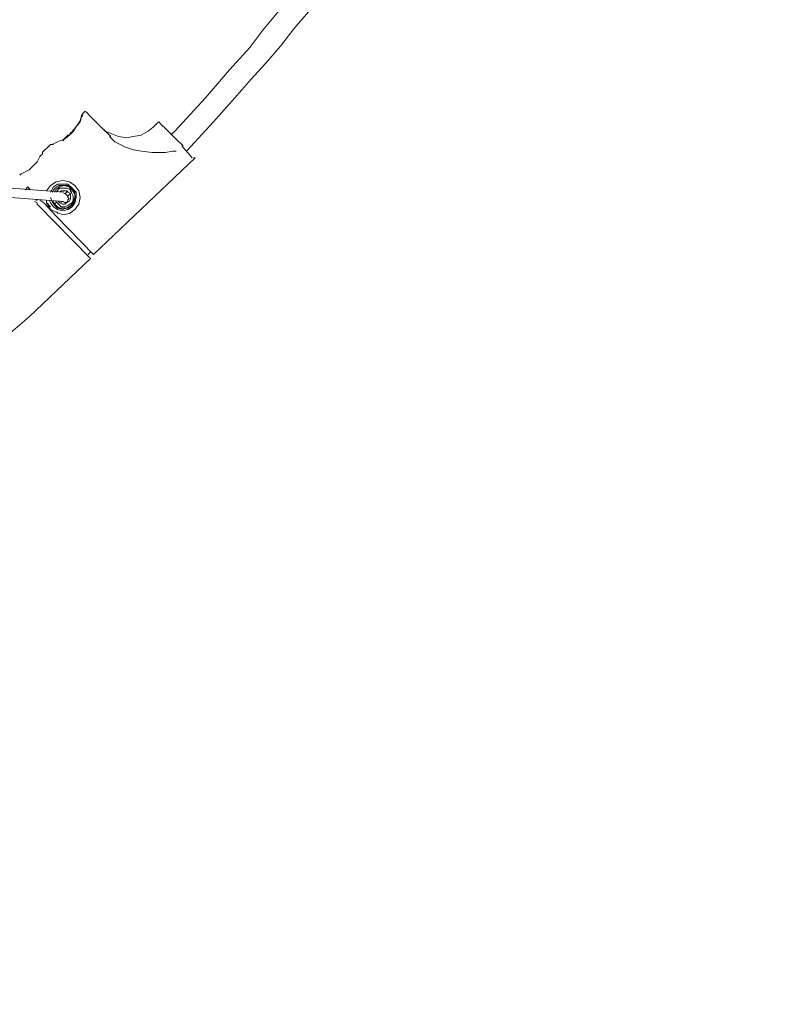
# Model space of a CAD drawing. Header units: millimetres. Extents: x 32.1 to 48.5, y -27.6 to 7.4.
# Tile 21 of 43: x 42.6 to 44.4, y -5.1 to -2.8. Entities that reach past the tile are written whole.
import ezdxf

# ---------------------------------------------------------------- set-up
doc = ezdxf.new("R2010")
doc.units = ezdxf.units.MM
doc.header["$MEASUREMENT"] = 0
doc.layers.add('Livello 1', color=7, linetype='Continuous', lineweight=0)

# ---------------------------------------------------------------- blocks, each defined once
blk = doc.blocks.new('Block_0')
at = {"layer": 'Livello 1', "color": 250, "lineweight": 5, "true_color": 0x1d1d1b}
for points, knots in [([(42.7322, 2.2116), (42.7322, 2.2116), (42.7703, 2.0453), (42.7703, 2.0453), (42.7703, 2.0453), (42.8018, 1.8791), (42.8018, 1.8791), (42.8018, 1.8791), (42.8273, 1.7094), (42.8273, 1.7094), (42.8273, 1.7094), (42.846, 1.5403), (42.846, 1.5403), (42.846, 1.5403), (42.8588, 1.3709), (42.8588, 1.3709), (42.8588, 1.3709), (42.8652, 1.2014), (42.8652, 1.2014), (42.8652, 1.2014), (42.862, 1.0318), (42.862, 1.0318), (42.862, 1.0318), (42.8556, 0.8626), (42.8556, 0.8626), (42.8556, 0.8626), (42.8428, 0.6932), (42.8428, 0.6932), (42.8428, 0.6932), (42.8209, 0.5235), (42.8209, 0.5235), (42.8209, 0.5235), (42.7956, 0.3544), (42.7956, 0.3544), (42.7956, 0.3544), (42.7607, 0.1881), (42.7607, 0.1881), (42.7607, 0.1881), (42.7194, 0.0249), (42.7194, 0.0249), (42.7194, 0.0249), (42.6755, -0.1414), (42.6755, -0.1414), (42.6755, -0.1414), (42.6217, -0.3015), (42.6217, -0.3015), (42.6217, -0.3015), (42.5615, -0.4616), (42.5615, -0.4616), (42.5615, -0.4616), (42.4983, -0.6185), (42.4983, -0.6185), (42.4983, -0.6185), (42.4256, -0.7754), (42.4256, -0.7754), (42.4256, -0.7754), (42.35, -0.9259), (42.35, -0.9259), (42.35, -0.9259), (42.2677, -1.0732), (42.2677, -1.0732), (42.2677, -1.0732), (42.1792, -1.2205), (42.1792, -1.2205), (42.1792, -1.2205), (42.0841, -1.3619), (42.0841, -1.3619), (42.0841, -1.3619), (41.9832, -1.4999), (41.9832, -1.4999), (41.9832, -1.4999), (41.879, -1.635), (41.879, -1.635), (41.879, -1.635), (41.7711, -1.7663), (41.7711, -1.7663), (41.7711, -1.7663), (41.6542, -1.892), (41.6542, -1.892), (41.6542, -1.892), (41.5341, -2.0143), (41.5341, -2.0143), (41.5341, -2.0143), (41.4107, -2.1304), (41.4107, -2.1304), (41.4107, -2.1304), (41.2815, -2.2434), (41.2815, -2.2434), (41.2815, -2.2434), (41.1486, -2.3499), (41.1486, -2.3499), (41.1486, -2.3499), (41.0125, -2.4535), (41.0125, -2.4535), (41.0125, -2.4535), (40.8705, -2.5476), (40.8705, -2.5476), (40.8705, -2.5476), (40.728, -2.6419), (40.728, -2.6419), (40.728, -2.6419), (40.5794, -2.7266), (40.5794, -2.7266), (40.5794, -2.7266), (40.4278, -2.8049), (40.4278, -2.8049), (40.4278, -2.8049), (40.2728, -2.8803), (40.2728, -2.8803), (40.2728, -2.8803), (40.118, -2.9493), (40.118, -2.9493), (40.118, -2.9493), (39.9568, -3.0121), (39.9568, -3.0121), (39.9568, -3.0121), (39.7957, -3.0683), (39.7957, -3.0683), (39.7957, -3.0683), (39.631, -3.1187), (39.631, -3.1187)], [0, 0, 0, 0, 1, 1, 1, 2, 2, 2, 3, 3, 3, 4, 4, 4, 5, 5, 5, 6, 6, 6, 7, 7, 7, 8, 8, 8, 9, 9, 9, 10, 10, 10, 11, 11, 11, 12, 12, 12, 13, 13, 13, 14, 14, 14, 15, 15, 15, 16, 16, 16, 17, 17, 17, 18, 18, 18, 19, 19, 19, 20, 20, 20, 21, 21, 21, 22, 22, 22, 23, 23, 23, 24, 24, 24, 25, 25, 25, 26, 26, 26, 27, 27, 27, 28, 28, 28, 29, 29, 29, 30, 30, 30, 31, 31, 31, 32, 32, 32, 33, 33, 33, 34, 34, 34, 35, 35, 35, 36, 36, 36, 37, 37, 37, 38, 38, 38, 39, 39, 39, 40, 40, 40, 40]), ([(39.5836, -2.9021), (39.5836, -2.9021), (39.7293, -2.8552), (39.7293, -2.8552), (39.7293, -2.8552), (39.8873, -2.802), (39.8873, -2.802), (39.8873, -2.802), (40.0421, -2.7391), (40.0421, -2.7391), (40.0421, -2.7391), (40.1971, -2.673), (40.1971, -2.673), (40.1971, -2.673), (40.3455, -2.6011), (40.3455, -2.6011), (40.3455, -2.6011), (40.4909, -2.5225), (40.4909, -2.5225), (40.4909, -2.5225), (40.6364, -2.4378), (40.6364, -2.4378), (40.6364, -2.4378), (40.7754, -2.347), (40.7754, -2.347), (40.7754, -2.347), (40.9115, -2.2527), (40.9115, -2.2527), (40.9115, -2.2527), (41.0445, -2.1493), (41.0445, -2.1493), (41.0445, -2.1493), (41.1736, -2.0457), (41.1736, -2.0457), (41.1736, -2.0457), (41.297, -1.9328), (41.297, -1.9328), (41.297, -1.9328), (41.4171, -1.8198), (41.4171, -1.8198), (41.4171, -1.8198), (41.5341, -1.6976), (41.5341, -1.6976), (41.5341, -1.6976), (41.6419, -1.575), (41.6419, -1.575), (41.6419, -1.575), (41.7493, -1.4464), (41.7493, -1.4464), (41.7493, -1.4464), (41.8471, -1.3116), (41.8471, -1.3116), (41.8471, -1.3116), (41.9419, -1.1765), (41.9419, -1.1765), (41.9419, -1.1765), (42.0306, -1.0356), (42.0306, -1.0356), (42.0306, -1.0356), (42.1161, -0.8912), (42.1161, -0.8912), (42.1161, -0.8912), (42.1917, -0.7468), (42.1917, -0.7468), (42.1917, -0.7468), (42.2645, -0.5963), (42.2645, -0.5963), (42.2645, -0.5963), (42.3308, -0.4426), (42.3308, -0.4426), (42.3308, -0.4426), (42.391, -0.2889), (42.391, -0.2889), (42.391, -0.2889), (42.4445, -0.132), (42.4445, -0.132), (42.4445, -0.132), (42.492, 0.028), (42.492, 0.028), (42.492, 0.028), (42.5332, 0.1881), (42.5332, 0.1881), (42.5332, 0.1881), (42.5679, 0.3512), (42.5679, 0.3512), (42.5679, 0.3512), (42.5966, 0.5145), (42.5966, 0.5145), (42.5966, 0.5145), (42.6153, 0.6772), (42.6153, 0.6772), (42.6153, 0.6772), (42.6313, 0.8437), (42.6313, 0.8437), (42.6313, 0.8437), (42.6406, 1.0067), (42.6406, 1.0067), (42.6406, 1.0067), (42.6406, 1.1732), (42.6406, 1.1732), (42.6406, 1.1732), (42.6374, 1.3394), (42.6374, 1.3394), (42.6374, 1.3394), (42.6249, 1.5057), (42.6249, 1.5057), (42.6249, 1.5057), (42.6089, 1.6687), (42.6089, 1.6687), (42.6089, 1.6687), (42.5839, 1.832), (42.5839, 1.832), (42.5839, 1.832), (42.5522, 1.995), (42.5522, 1.995), (42.5522, 1.995), (42.5205, 2.1458), (42.5205, 2.1458)], [0, 0, 0, 0, 1, 1, 1, 2, 2, 2, 3, 3, 3, 4, 4, 4, 5, 5, 5, 6, 6, 6, 7, 7, 7, 8, 8, 8, 9, 9, 9, 10, 10, 10, 11, 11, 11, 12, 12, 12, 13, 13, 13, 14, 14, 14, 15, 15, 15, 16, 16, 16, 17, 17, 17, 18, 18, 18, 19, 19, 19, 20, 20, 20, 21, 21, 21, 22, 22, 22, 23, 23, 23, 24, 24, 24, 25, 25, 25, 26, 26, 26, 27, 27, 27, 28, 28, 28, 29, 29, 29, 30, 30, 30, 31, 31, 31, 32, 32, 32, 33, 33, 33, 34, 34, 34, 35, 35, 35, 36, 36, 36, 37, 37, 37, 38, 38, 38, 39, 39, 39, 39]), ([(44.379, -0.6866), (44.379, -0.6866), (44.3758, -0.7026), (44.3758, -0.7026), (44.3758, -0.7026), (44.3473, -0.7905), (44.3473, -0.7905), (44.3473, -0.7905), (44.3222, -0.8625), (44.3222, -0.8625), (44.3222, -0.8625), (44.3031, -0.916), (44.3031, -0.916), (44.3031, -0.916), (44.2871, -0.9629), (44.2871, -0.9629), (44.2871, -0.9629), (44.2684, -1.0132), (44.2684, -1.0132), (44.2684, -1.0132), (44.2493, -1.0601), (44.2493, -1.0601), (44.2493, -1.0601), (44.2303, -1.1105), (44.2303, -1.1105), (44.2303, -1.1105), (44.1006, -1.4211), (44.1006, -1.4211), (44.1006, -1.4211), (43.9682, -1.6877), (43.9682, -1.6877), (43.9682, -1.6877), (43.8257, -1.9511), (43.8257, -1.9511), (43.8257, -1.9511), (43.6233, -2.2743), (43.6233, -2.2743), (43.6233, -2.2743), (43.4054, -2.5849), (43.4054, -2.5849), (43.4054, -2.5849), (43.3009, -2.7167), (43.3009, -2.7167), (43.3009, -2.7167), (43.2029, -2.8361), (43.2029, -2.8361), (43.2029, -2.8361), (43.1715, -2.8768), (43.1715, -2.8768), (43.1715, -2.8768), (43.1241, -2.9298), (43.1241, -2.9298), (43.1241, -2.9298), (43.0671, -2.9959), (43.0671, -2.9959), (43.0671, -2.9959), (42.9943, -3.0745), (42.9943, -3.0745), (42.9943, -3.0745), (42.985, -3.0835), (42.985, -3.0835)], [0, 0, 0, 0, 1, 1, 1, 2, 2, 2, 3, 3, 3, 4, 4, 4, 5, 5, 5, 6, 6, 6, 7, 7, 7, 8, 8, 8, 9, 9, 9, 10, 10, 10, 11, 11, 11, 12, 12, 12, 13, 13, 13, 14, 14, 14, 15, 15, 15, 16, 16, 16, 17, 17, 17, 18, 18, 18, 19, 19, 19, 20, 20, 20, 20]), ([(43.0228, -3.1213), (43.0228, -3.1213), (43.0228, -3.1213), (43.0228, -3.1213), (43.0228, -3.1213), (43.086, -3.0524), (43.086, -3.0524), (43.086, -3.0524), (43.1366, -2.9959), (43.1366, -2.9959), (43.1366, -2.9959), (43.1747, -2.9519), (43.1747, -2.9519), (43.1747, -2.9519), (43.2093, -2.9144), (43.2093, -2.9144), (43.2093, -2.9144), (43.2442, -2.8736), (43.2442, -2.8736), (43.2442, -2.8736), (43.2756, -2.8329), (43.2756, -2.8329), (43.2756, -2.8329), (43.3105, -2.7921), (43.3105, -2.7921), (43.3105, -2.7921), (43.5159, -2.5223), (43.5159, -2.5223), (43.5159, -2.5223), (43.6899, -2.2743), (43.6899, -2.2743), (43.6899, -2.2743), (43.8481, -2.0172), (43.8481, -2.0172), (43.8481, -2.0172), (44.0343, -1.6813), (44.0343, -1.6813), (44.0343, -1.6813), (44.1957, -1.3331), (44.1957, -1.3331), (44.1957, -1.3331), (44.262, -1.1794), (44.262, -1.1794), (44.262, -1.1794), (44.3159, -1.0353), (44.3159, -1.0353), (44.3159, -1.0353), (44.3345, -0.985), (44.3345, -0.985), (44.3345, -0.985), (44.3601, -0.9192), (44.3601, -0.9192), (44.3601, -0.9192), (44.3883, -0.8345), (44.3883, -0.8345), (44.3883, -0.8345), (44.42, -0.7338), (44.42, -0.7338), (44.42, -0.7338), (44.4328, -0.6994), (44.4328, -0.6994)], [0, 0, 0, 0, 1, 1, 1, 2, 2, 2, 3, 3, 3, 4, 4, 4, 5, 5, 5, 6, 6, 6, 7, 7, 7, 8, 8, 8, 9, 9, 9, 10, 10, 10, 11, 11, 11, 12, 12, 12, 13, 13, 13, 14, 14, 14, 15, 15, 15, 16, 16, 16, 17, 17, 17, 18, 18, 18, 19, 19, 19, 20, 20, 20, 20]), ([(42.777, -3.034), (42.777, -3.034), (42.777, -3.034), (42.777, -3.034), (42.777, -3.034), (42.7738, -3.0372), (42.7738, -3.0372), (42.7738, -3.0372), (42.7706, -3.05), (42.7706, -3.05), (42.7706, -3.05), (42.761, -3.0654), (42.761, -3.0654), (42.761, -3.0654), (42.7549, -3.0718), (42.7549, -3.0718), (42.7549, -3.0718), (42.7485, -3.0811), (42.7485, -3.0811), (42.7485, -3.0811), (42.7421, -3.0875), (42.7421, -3.0875), (42.7421, -3.0875), (42.7328, -3.0939), (42.7328, -3.0939), (42.7328, -3.0939), (42.717, -3.1), (42.717, -3.1), (42.717, -3.1), (42.7043, -3.1062), (42.7043, -3.1062), (42.7043, -3.1062), (42.7011, -3.1062), (42.7011, -3.1062)], [0, 0, 0, 0, 1, 1, 1, 2, 2, 2, 3, 3, 3, 4, 4, 4, 5, 5, 5, 6, 6, 6, 7, 7, 7, 8, 8, 8, 9, 9, 9, 10, 10, 10, 11, 11, 11, 11]), ([(42.7453, -3.0843), (42.7453, -3.0843), (42.7485, -3.0811), (42.7485, -3.0811), (42.7485, -3.0811), (42.7549, -3.0747), (42.7549, -3.0747), (42.7549, -3.0747), (42.761, -3.0654), (42.761, -3.0654), (42.761, -3.0654), (42.7706, -3.0529), (42.7706, -3.0529), (42.7706, -3.0529), (42.7738, -3.0404), (42.7738, -3.0404)], [0, 0, 0, 0, 1, 1, 1, 2, 2, 2, 3, 3, 3, 4, 4, 4, 5, 5, 5, 5]), ([(42.7738, -3.0404), (42.7738, -3.0404), (42.777, -3.0372), (42.777, -3.0372), (42.777, -3.0372), (42.7738, -3.0404), (42.7738, -3.0404)], [0, 0, 0, 0, 1, 1, 1, 2, 2, 2, 2]), ([(42.7834, -3.0278), (42.7834, -3.0278), (42.7866, -3.0308), (42.7866, -3.0308), (42.7866, -3.0308), (42.7927, -3.0372), (42.7927, -3.0372), (42.7927, -3.0372), (42.802, -3.0468), (42.802, -3.0468), (42.802, -3.0468), (42.818, -3.0625), (42.818, -3.0625), (42.818, -3.0625), (42.8337, -3.0779), (42.8337, -3.0779)], [0, 0, 0, 0, 1, 1, 1, 2, 2, 2, 3, 3, 3, 4, 4, 4, 5, 5, 5, 5]), ([(42.9435, -3.0654), (42.9435, -3.0654), (42.9312, -3.0747), (42.9312, -3.0747), (42.9312, -3.0747), (42.9152, -3.0843), (42.9152, -3.0843), (42.9152, -3.0843), (42.8963, -3.0875), (42.8963, -3.0875), (42.8963, -3.0875), (42.8806, -3.0907), (42.8806, -3.0907), (42.8806, -3.0907), (42.8614, -3.0875), (42.8614, -3.0875), (42.8614, -3.0875), (42.8457, -3.0811), (42.8457, -3.0811), (42.8457, -3.0811), (42.8297, -3.0747), (42.8297, -3.0747), (42.8297, -3.0747), (42.8175, -3.0622), (42.8175, -3.0622)], [0, 0, 0, 0, 1, 1, 1, 2, 2, 2, 3, 3, 3, 4, 4, 4, 5, 5, 5, 6, 6, 6, 7, 7, 7, 8, 8, 8, 8]), ([(42.9571, -3.0529), (42.9571, -3.0529), (42.9571, -3.0529), (42.9571, -3.0529), (42.9571, -3.0529), (42.9634, -3.0593), (42.9634, -3.0593), (42.9634, -3.0593), (42.9728, -3.0686), (42.9728, -3.0686), (42.9728, -3.0686), (42.9853, -3.0811), (42.9853, -3.0811), (42.9853, -3.0811), (42.9981, -3.0939), (42.9981, -3.0939), (42.9981, -3.0939), (43.0141, -3.1094), (43.0141, -3.1094)], [0, 0, 0, 0, 1, 1, 1, 2, 2, 2, 3, 3, 3, 4, 4, 4, 5, 5, 5, 6, 6, 6, 6]), ([(42.7322, -3.0936), (42.7322, -3.0936), (42.7322, -3.0936), (42.7322, -3.0936), (42.7322, -3.0936), (42.7322, -3.0966), (42.7322, -3.0966), (42.7322, -3.0966), (42.729, -3.0966), (42.729, -3.0966)], [0, 0, 0, 0, 1, 1, 1, 2, 2, 2, 3, 3, 3, 3]), ([(42.7418, -3.0843), (42.7418, -3.0843), (42.7386, -3.0875), (42.7386, -3.0875), (42.7386, -3.0875), (42.7354, -3.0904), (42.7354, -3.0904), (42.7354, -3.0904), (42.7322, -3.0936), (42.7322, -3.0936), (42.7322, -3.0936), (42.7322, -3.0966), (42.7322, -3.0966)], [0, 0, 0, 0, 1, 1, 1, 2, 2, 2, 3, 3, 3, 4, 4, 4, 4]), ([(42.745, -3.0843), (42.745, -3.0843), (42.745, -3.0843), (42.745, -3.0843), (42.745, -3.0843), (42.7418, -3.0843), (42.7418, -3.0843)], [0, 0, 0, 0, 1, 1, 1, 2, 2, 2, 2]), ([(42.7546, -3.0747), (42.7546, -3.0747), (42.7482, -3.0779), (42.7482, -3.0779), (42.7482, -3.0779), (42.745, -3.0843), (42.745, -3.0843)], [0, 0, 0, 0, 1, 1, 1, 2, 2, 2, 2]), ([(42.9981, -3.1219), (42.9981, -3.1219), (42.9981, -3.1219), (42.9981, -3.1219), (42.9981, -3.1219), (42.9888, -3.1219), (42.9888, -3.1219), (42.9888, -3.1219), (42.9728, -3.1251), (42.9728, -3.1251), (42.9728, -3.1251), (42.9571, -3.1251), (42.9571, -3.1251), (42.9571, -3.1251), (42.9413, -3.1251), (42.9413, -3.1251), (42.9413, -3.1251), (42.9158, -3.1219), (42.9158, -3.1219), (42.9158, -3.1219), (42.8971, -3.119), (42.8971, -3.119), (42.8971, -3.119), (42.8779, -3.1126), (42.8779, -3.1126), (42.8779, -3.1126), (42.8718, -3.1094), (42.8718, -3.1094), (42.8718, -3.1094), (42.859, -3.103), (42.859, -3.103), (42.859, -3.103), (42.8526, -3.0998), (42.8526, -3.0998), (42.8526, -3.0998), (42.8401, -3.0875), (42.8401, -3.0875)], [0, 0, 0, 0, 1, 1, 1, 2, 2, 2, 3, 3, 3, 4, 4, 4, 5, 5, 5, 6, 6, 6, 7, 7, 7, 8, 8, 8, 9, 9, 9, 10, 10, 10, 11, 11, 11, 12, 12, 12, 12]), ([(42.7043, -3.1062), (42.7043, -3.1062), (42.7043, -3.1062), (42.7043, -3.1062), (42.7043, -3.1062), (42.7075, -3.1062), (42.7075, -3.1062)], [0, 0, 0, 0, 1, 1, 1, 2, 2, 2, 2]), ([(42.6819, -3.1251), (42.6819, -3.1251), (42.6819, -3.1283), (42.6819, -3.1283), (42.6819, -3.1283), (42.6758, -3.1347), (42.6758, -3.1347), (42.6758, -3.1347), (42.6696, -3.1469), (42.6696, -3.1469), (42.6696, -3.1469), (42.6664, -3.1501), (42.6664, -3.1501), (42.6664, -3.1501), (42.66, -3.1565), (42.66, -3.1565), (42.66, -3.1565), (42.6536, -3.1626), (42.6536, -3.1626), (42.6536, -3.1626), (42.6505, -3.1658), (42.6505, -3.1658), (42.6505, -3.1658), (42.6379, -3.1722), (42.6379, -3.1722), (42.6379, -3.1722), (42.6315, -3.1754), (42.6315, -3.1754), (42.6315, -3.1754), (42.6283, -3.1784), (42.6283, -3.1784)], [0, 0, 0, 0, 1, 1, 1, 2, 2, 2, 3, 3, 3, 4, 4, 4, 5, 5, 5, 6, 6, 6, 7, 7, 7, 8, 8, 8, 9, 9, 9, 10, 10, 10, 10]), ([(43.0391, -3.1379), (43.0391, -3.1379), (43.0391, -3.1379), (43.0391, -3.1379), (43.0391, -3.1379), (43.0423, -3.1379), (43.0423, -3.1379)], [0, 0, 0, 0, 1, 1, 1, 2, 2, 2, 2]), ([(42.6536, -3.213), (42.6536, -3.213), (42.6536, -3.213), (42.6536, -3.213), (42.6536, -3.213), (42.6505, -3.2098), (42.6505, -3.2098), (42.6505, -3.2098), (42.6473, -3.2066), (42.6473, -3.2066)], [0, 0, 0, 0, 1, 1, 1, 2, 2, 2, 3, 3, 3, 3]), ([(42.7011, -3.2034), (42.7011, -3.2034), (42.7138, -3.1941), (42.7138, -3.1941), (42.7138, -3.1941), (42.7296, -3.1909), (42.7296, -3.1909), (42.7296, -3.1909), (42.7453, -3.1941), (42.7453, -3.1941), (42.7453, -3.1941), (42.7581, -3.2034), (42.7581, -3.2034), (42.7581, -3.2034), (42.7674, -3.2159), (42.7674, -3.2159), (42.7674, -3.2159), (42.7706, -3.2314), (42.7706, -3.2314), (42.7706, -3.2314), (42.7674, -3.2473), (42.7674, -3.2473), (42.7674, -3.2473), (42.7581, -3.2599), (42.7581, -3.2599), (42.7581, -3.2599), (42.7453, -3.2692), (42.7453, -3.2692), (42.7453, -3.2692), (42.7296, -3.2721), (42.7296, -3.2721), (42.7296, -3.2721), (42.7138, -3.266), (42.7138, -3.266), (42.7138, -3.266), (42.7011, -3.2599), (42.7011, -3.2599), (42.7011, -3.2599), (42.6915, -3.2442), (42.6915, -3.2442), (42.6915, -3.2442), (42.6915, -3.2378), (42.6915, -3.2378)], [0, 0, 0, 0, 1, 1, 1, 2, 2, 2, 3, 3, 3, 4, 4, 4, 5, 5, 5, 6, 6, 6, 7, 7, 7, 8, 8, 8, 9, 9, 9, 10, 10, 10, 11, 11, 11, 12, 12, 12, 13, 13, 13, 14, 14, 14, 14]), ([(42.6915, -3.2159), (42.6915, -3.2159), (42.6915, -3.2159), (42.6915, -3.2159), (42.6915, -3.2159), (42.7011, -3.2034), (42.7011, -3.2034)], [0, 0, 0, 0, 1, 1, 1, 2, 2, 2, 2]), ([(42.7011, -3.2191), (42.7011, -3.2191), (42.7075, -3.2063), (42.7075, -3.2063), (42.7075, -3.2063), (42.717, -3.2002), (42.717, -3.2002), (42.717, -3.2002), (42.7296, -3.2002), (42.7296, -3.2002), (42.7296, -3.2002), (42.7421, -3.2002), (42.7421, -3.2002), (42.7421, -3.2002), (42.7517, -3.2095), (42.7517, -3.2095), (42.7517, -3.2095), (42.7613, -3.2191), (42.7613, -3.2191), (42.7613, -3.2191), (42.7613, -3.2314), (42.7613, -3.2314), (42.7613, -3.2314), (42.7581, -3.2442), (42.7581, -3.2442), (42.7581, -3.2442), (42.7517, -3.2535), (42.7517, -3.2535), (42.7517, -3.2535), (42.7421, -3.2599), (42.7421, -3.2599), (42.7421, -3.2599), (42.7296, -3.2631), (42.7296, -3.2631), (42.7296, -3.2631), (42.717, -3.2599), (42.717, -3.2599), (42.717, -3.2599), (42.7075, -3.2535), (42.7075, -3.2535), (42.7075, -3.2535), (42.7011, -3.2442), (42.7011, -3.2442), (42.7011, -3.2442), (42.6979, -3.2378), (42.6979, -3.2378)], [0, 0, 0, 0, 1, 1, 1, 2, 2, 2, 3, 3, 3, 4, 4, 4, 5, 5, 5, 6, 6, 6, 7, 7, 7, 8, 8, 8, 9, 9, 9, 10, 10, 10, 11, 11, 11, 12, 12, 12, 13, 13, 13, 14, 14, 14, 15, 15, 15, 15]), ([(42.7011, -3.2314), (42.7011, -3.2314), (42.7043, -3.241), (42.7043, -3.241), (42.7043, -3.241), (42.7107, -3.2503), (42.7107, -3.2503), (42.7107, -3.2503), (42.717, -3.2567), (42.717, -3.2567), (42.717, -3.2567), (42.7296, -3.2599), (42.7296, -3.2599), (42.7296, -3.2599), (42.7389, -3.2567), (42.7389, -3.2567), (42.7389, -3.2567), (42.7485, -3.2503), (42.7485, -3.2503), (42.7485, -3.2503), (42.7549, -3.241), (42.7549, -3.241), (42.7549, -3.241), (42.7581, -3.2314), (42.7581, -3.2314), (42.7581, -3.2314), (42.7581, -3.2191), (42.7581, -3.2191), (42.7581, -3.2191), (42.7517, -3.2095), (42.7517, -3.2095), (42.7517, -3.2095), (42.7421, -3.2034), (42.7421, -3.2034), (42.7421, -3.2034), (42.7296, -3.2034), (42.7296, -3.2034), (42.7296, -3.2034), (42.7202, -3.2034), (42.7202, -3.2034), (42.7202, -3.2034), (42.7107, -3.2095), (42.7107, -3.2095)], [0, 0, 0, 0, 1, 1, 1, 2, 2, 2, 3, 3, 3, 4, 4, 4, 5, 5, 5, 6, 6, 6, 7, 7, 7, 8, 8, 8, 9, 9, 9, 10, 10, 10, 11, 11, 11, 12, 12, 12, 13, 13, 13, 14, 14, 14, 14]), ([(42.7067, -3.241), (42.7067, -3.241), (42.7067, -3.241), (42.7067, -3.241), (42.7067, -3.241), (42.713, -3.2505), (42.713, -3.2505), (42.713, -3.2505), (42.7224, -3.2567), (42.7224, -3.2567), (42.7224, -3.2567), (42.732, -3.2567), (42.732, -3.2567), (42.732, -3.2567), (42.7416, -3.2567), (42.7416, -3.2567), (42.7416, -3.2567), (42.7509, -3.2505), (42.7509, -3.2505), (42.7509, -3.2505), (42.7573, -3.241), (42.7573, -3.241), (42.7573, -3.241), (42.7602, -3.2314), (42.7602, -3.2314), (42.7602, -3.2314), (42.7573, -3.222), (42.7573, -3.222), (42.7573, -3.222), (42.7509, -3.2127), (42.7509, -3.2127), (42.7509, -3.2127), (42.7447, -3.2066), (42.7447, -3.2066), (42.7447, -3.2066), (42.732, -3.2034), (42.732, -3.2034), (42.732, -3.2034), (42.7224, -3.2066), (42.7224, -3.2066), (42.7224, -3.2066), (42.713, -3.2127), (42.713, -3.2127)], [0, 0, 0, 0, 1, 1, 1, 2, 2, 2, 3, 3, 3, 4, 4, 4, 5, 5, 5, 6, 6, 6, 7, 7, 7, 8, 8, 8, 9, 9, 9, 10, 10, 10, 11, 11, 11, 12, 12, 12, 13, 13, 13, 14, 14, 14, 14]), ([(42.713, -3.2191), (42.713, -3.2191), (42.7162, -3.2159), (42.7162, -3.2159), (42.7162, -3.2159), (42.7224, -3.2095), (42.7224, -3.2095), (42.7224, -3.2095), (42.732, -3.2095), (42.732, -3.2095), (42.732, -3.2095), (42.7384, -3.2095), (42.7384, -3.2095), (42.7384, -3.2095), (42.7479, -3.2127), (42.7479, -3.2127), (42.7479, -3.2127), (42.7509, -3.222), (42.7509, -3.222), (42.7509, -3.222), (42.7541, -3.2284), (42.7541, -3.2284), (42.7541, -3.2284), (42.7541, -3.2378), (42.7541, -3.2378), (42.7541, -3.2378), (42.7509, -3.2442), (42.7509, -3.2442), (42.7509, -3.2442), (42.7416, -3.2505), (42.7416, -3.2505), (42.7416, -3.2505), (42.7352, -3.2535), (42.7352, -3.2535), (42.7352, -3.2535), (42.7256, -3.2535), (42.7256, -3.2535), (42.7256, -3.2535), (42.7194, -3.2473), (42.7194, -3.2473)], [0, 0, 0, 0, 1, 1, 1, 2, 2, 2, 3, 3, 3, 4, 4, 4, 5, 5, 5, 6, 6, 6, 7, 7, 7, 8, 8, 8, 9, 9, 9, 10, 10, 10, 11, 11, 11, 12, 12, 12, 13, 13, 13, 13]), ([(42.7224, -3.2191), (42.7224, -3.2191), (42.7256, -3.2159), (42.7256, -3.2159), (42.7256, -3.2159), (42.732, -3.2159), (42.732, -3.2159), (42.732, -3.2159), (42.7384, -3.2159), (42.7384, -3.2159), (42.7384, -3.2159), (42.7416, -3.2191), (42.7416, -3.2191), (42.7416, -3.2191), (42.7479, -3.222), (42.7479, -3.222), (42.7479, -3.222), (42.7479, -3.2284), (42.7479, -3.2284), (42.7479, -3.2284), (42.7479, -3.2346), (42.7479, -3.2346), (42.7479, -3.2346), (42.7447, -3.241), (42.7447, -3.241), (42.7447, -3.241), (42.7384, -3.2442), (42.7384, -3.2442), (42.7384, -3.2442), (42.7352, -3.2473), (42.7352, -3.2473), (42.7352, -3.2473), (42.7288, -3.2473), (42.7288, -3.2473), (42.7288, -3.2473), (42.7224, -3.2442), (42.7224, -3.2442)], [0, 0, 0, 0, 1, 1, 1, 2, 2, 2, 3, 3, 3, 4, 4, 4, 5, 5, 5, 6, 6, 6, 7, 7, 7, 8, 8, 8, 9, 9, 9, 10, 10, 10, 11, 11, 11, 12, 12, 12, 12]), ([(42.732, -3.2218), (42.732, -3.2218), (42.7352, -3.2218), (42.7352, -3.2218), (42.7352, -3.2218), (42.7384, -3.225), (42.7384, -3.225), (42.7384, -3.225), (42.7416, -3.2282), (42.7416, -3.2282), (42.7416, -3.2282), (42.7416, -3.2314), (42.7416, -3.2314), (42.7416, -3.2314), (42.7447, -3.2346), (42.7447, -3.2346)], [0, 0, 0, 0, 1, 1, 1, 2, 2, 2, 3, 3, 3, 4, 4, 4, 5, 5, 5, 5]), ([(42.7447, -3.2346), (42.7447, -3.2346), (42.7416, -3.2372), (42.7416, -3.2372), (42.7416, -3.2372), (42.7416, -3.2404), (42.7416, -3.2404), (42.7416, -3.2404), (42.7384, -3.2436), (42.7384, -3.2436), (42.7384, -3.2436), (42.7352, -3.2436), (42.7352, -3.2436), (42.7352, -3.2436), (42.732, -3.2436), (42.732, -3.2436)], [0, 0, 0, 0, 1, 1, 1, 2, 2, 2, 3, 3, 3, 4, 4, 4, 5, 5, 5, 5]), ([(42.7352, -3.222), (42.7352, -3.222), (42.7384, -3.2191), (42.7384, -3.2191), (42.7384, -3.2191), (42.7416, -3.2159), (42.7416, -3.2159)], [0, 0, 0, 0, 1, 1, 1, 2, 2, 2, 2]), ([(42.7479, -3.222), (42.7479, -3.222), (42.7447, -3.2252), (42.7447, -3.2252), (42.7447, -3.2252), (42.7416, -3.2284), (42.7416, -3.2284)], [0, 0, 0, 0, 1, 1, 1, 2, 2, 2, 2]), ([(42.6691, -3.2442), (42.6691, -3.2442), (42.6691, -3.2442), (42.6691, -3.2442), (42.6691, -3.2442), (42.6691, -3.2473), (42.6691, -3.2473)], [0, 0, 0, 0, 1, 1, 1, 2, 2, 2, 2]), ([(42.6947, -3.2444), (42.6947, -3.2444), (42.6947, -3.2476), (42.6947, -3.2476), (42.6947, -3.2476), (42.7011, -3.2535), (42.7011, -3.2535)], [0, 0, 0, 0, 1, 1, 1, 2, 2, 2, 2]), ([(42.7138, -3.2663), (42.7138, -3.2663), (42.717, -3.2663), (42.717, -3.2663), (42.717, -3.2663), (42.717, -3.2695), (42.717, -3.2695)], [0, 0, 0, 0, 1, 1, 1, 2, 2, 2, 2]), ([(42.7956, -3.3757), (42.7956, -3.3757), (42.6502, -3.514), (42.6502, -3.514), (42.6502, -3.514), (42.4952, -3.6458), (42.4952, -3.6458), (42.4952, -3.6458), (42.3404, -3.7742), (42.3404, -3.7742), (42.3404, -3.7742), (42.1792, -3.8968), (42.1792, -3.8968), (42.1792, -3.8968), (42.0146, -4.0127), (42.0146, -4.0127), (42.0146, -4.0127), (41.8471, -4.1256), (41.8471, -4.1256), (41.8471, -4.1256), (41.6766, -4.2324), (41.6766, -4.2324), (41.6766, -4.2324), (41.5026, -4.3328), (41.5026, -4.3328), (41.5026, -4.3328), (41.3226, -4.4301), (41.3226, -4.4301), (41.3226, -4.4301), (41.1422, -4.5177), (41.1422, -4.5177), (41.1422, -4.5177), (40.9589, -4.6027), (40.9589, -4.6027), (40.9589, -4.6027), (40.7722, -4.681), (40.7722, -4.681), (40.7722, -4.681), (40.5826, -4.7532), (40.5826, -4.7532), (40.5826, -4.7532), (40.3932, -4.8192), (40.3932, -4.8192), (40.3932, -4.8192), (40.2003, -4.8818), (40.2003, -4.8818), (40.2003, -4.8818), (40.0042, -4.9354), (40.0042, -4.9354), (40.0042, -4.9354), (39.8082, -4.982), (39.8082, -4.982), (39.8082, -4.982), (39.6092, -5.0228), (39.6092, -5.0228), (39.6092, -5.0228), (39.41, -5.0577), (39.41, -5.0577), (39.41, -5.0577), (39.2107, -5.0891), (39.2107, -5.0891), (39.2107, -5.0891), (39.0085, -5.1109), (39.0085, -5.1109), (39.0085, -5.1109), (38.8061, -5.1266), (38.8061, -5.1266), (38.8061, -5.1266), (38.6039, -5.136), (38.6039, -5.136), (38.6039, -5.136), (38.4014, -5.1392), (38.4014, -5.1392), (38.4014, -5.1392), (38.199, -5.136), (38.199, -5.136), (38.199, -5.136), (37.9968, -5.1266), (37.9968, -5.1266), (37.9968, -5.1266), (37.7944, -5.1109), (37.7944, -5.1109), (37.7944, -5.1109), (37.5951, -5.0891), (37.5951, -5.0891), (37.5951, -5.0891), (37.3929, -5.0577), (37.3929, -5.0577), (37.3929, -5.0577), (37.1937, -5.0228), (37.1937, -5.0228), (37.1937, -5.0228), (36.9976, -4.982), (36.9976, -4.982), (36.9976, -4.982), (36.7986, -4.9354), (36.7986, -4.9354), (36.7986, -4.9354), (36.6058, -4.8818), (36.6058, -4.8818), (36.6058, -4.8818), (36.4129, -4.8192), (36.4129, -4.8192), (36.4129, -4.8192), (36.2203, -4.7532), (36.2203, -4.7532), (36.2203, -4.7532), (36.0307, -4.681), (36.0307, -4.681), (36.0307, -4.681), (35.8471, -4.6027), (35.8471, -4.6027), (35.8471, -4.6027), (35.6607, -4.5177), (35.6607, -4.5177), (35.6607, -4.5177), (35.4803, -4.4301), (35.4803, -4.4301), (35.4803, -4.4301), (35.3035, -4.3328), (35.3035, -4.3328), (35.3035, -4.3328), (35.1263, -4.2324), (35.1263, -4.2324), (35.1263, -4.2324), (34.9558, -4.1256), (34.9558, -4.1256), (34.9558, -4.1256), (34.7883, -4.0127), (34.7883, -4.0127), (34.7883, -4.0127), (34.6237, -3.8968), (34.6237, -3.8968), (34.6237, -3.8968), (34.4625, -3.7742), (34.4625, -3.7742), (34.4625, -3.7742), (34.3077, -3.6458), (34.3077, -3.6458), (34.3077, -3.6458), (34.1559, -3.514), (34.1559, -3.514), (34.1559, -3.514), (34.0073, -3.3757), (34.0073, -3.3757)], [0, 0, 0, 0, 1, 1, 1, 2, 2, 2, 3, 3, 3, 4, 4, 4, 5, 5, 5, 6, 6, 6, 7, 7, 7, 8, 8, 8, 9, 9, 9, 10, 10, 10, 11, 11, 11, 12, 12, 12, 13, 13, 13, 14, 14, 14, 15, 15, 15, 16, 16, 16, 17, 17, 17, 18, 18, 18, 19, 19, 19, 20, 20, 20, 21, 21, 21, 22, 22, 22, 23, 23, 23, 24, 24, 24, 25, 25, 25, 26, 26, 26, 27, 27, 27, 28, 28, 28, 29, 29, 29, 30, 30, 30, 31, 31, 31, 32, 32, 32, 33, 33, 33, 34, 34, 34, 35, 35, 35, 36, 36, 36, 37, 37, 37, 38, 38, 38, 39, 39, 39, 40, 40, 40, 41, 41, 41, 42, 42, 42, 43, 43, 43, 44, 44, 44, 45, 45, 45, 46, 46, 46, 47, 47, 47, 48, 48, 48, 48])]:
    blk.add_open_spline(points, degree=3, knots=knots, dxfattribs=at)
for points in [[(42.732, -3.2191), (42.732, -3.2191), (39.9566, -3.0089), (39.9566, -3.0089)], [(39.9062, -3.0276), (39.9062, -3.0276), (42.732, -3.2412), (42.732, -3.2412)], [(42.7826, -3.0276), (42.7826, -3.0276), (42.7762, -3.034), (42.7762, -3.034)], [(42.7575, -3.0683), (42.7575, -3.0683), (42.7546, -3.0747), (42.7546, -3.0747)], [(42.9563, -3.0529), (42.9563, -3.0529), (42.9435, -3.0654), (42.9435, -3.0654)], [(42.8337, -3.0779), (42.8337, -3.0779), (42.8433, -3.0875), (42.8433, -3.0875)], [(42.7005, -3.1062), (42.7005, -3.1062), (42.6813, -3.1251), (42.6813, -3.1251)], [(42.7043, -3.1062), (42.7043, -3.1062), (42.7107, -3.103), (42.7107, -3.103)], [(42.7075, -3.1062), (42.7075, -3.1062), (42.7043, -3.1062), (42.7043, -3.1062)], [(43.0109, -3.1094), (43.0109, -3.1094), (43.0359, -3.1376), (43.0359, -3.1376)], [(43.0423, -3.1379), (43.0423, -3.1379), (42.802, -3.3664), (42.802, -3.3664)], [(42.6473, -3.2066), (42.6473, -3.2066), (42.6411, -3.213), (42.6411, -3.213)], [(42.6505, -3.2098), (42.6505, -3.2098), (42.6441, -3.213), (42.6441, -3.213)], [(42.7107, -3.2095), (42.7107, -3.2095), (42.7043, -3.2191), (42.7043, -3.2191)], [(42.713, -3.2127), (42.713, -3.2127), (42.7099, -3.2191), (42.7099, -3.2191)], [(42.7447, -3.2127), (42.7447, -3.2127), (42.7479, -3.2095), (42.7479, -3.2095)], [(42.7479, -3.2186), (42.7479, -3.2186), (42.7479, -3.2125), (42.7479, -3.2125)], [(42.6691, -3.2442), (42.6691, -3.2442), (42.6627, -3.2412), (42.6627, -3.2412)], [(42.6696, -3.238), (42.6696, -3.238), (42.6664, -3.238), (42.6664, -3.238)], [(42.6691, -3.2473), (42.6691, -3.2473), (42.7956, -3.3757), (42.7956, -3.3757)], [(42.6851, -3.2444), (42.6851, -3.2444), (42.6758, -3.238), (42.6758, -3.238)], [(42.7138, -3.2756), (42.7138, -3.2756), (42.6851, -3.2444), (42.6851, -3.2444)], [(42.7099, -3.2473), (42.7099, -3.2473), (42.713, -3.2442), (42.713, -3.2442)], [(42.7099, -3.25), (42.7099, -3.25), (42.716, -3.25), (42.716, -3.25)], [(42.7194, -3.2473), (42.7194, -3.2473), (42.713, -3.241), (42.713, -3.241)], [(42.7224, -3.2442), (42.7224, -3.2442), (42.7194, -3.241), (42.7194, -3.241)], [(42.7256, -3.241), (42.7256, -3.241), (42.7256, -3.2442), (42.7256, -3.2442)], [(42.7288, -3.241), (42.7288, -3.241), (42.7256, -3.241), (42.7256, -3.241)], [(42.802, -3.3664), (42.802, -3.3664), (42.7138, -3.2756), (42.7138, -3.2756)], [(42.7956, -3.3603), (42.7956, -3.3603), (42.7895, -3.3664), (42.7895, -3.3664)]]:
    blk.add_open_spline(points, degree=3, dxfattribs=at)

msp = doc.modelspace()

# ---------------------------------------------------------------- block references
at = {"layer": 'Livello 1'}
msp.add_blockref('Block_0', (0, 0), dxfattribs=at)

doc.saveas('drawing.dxf')
